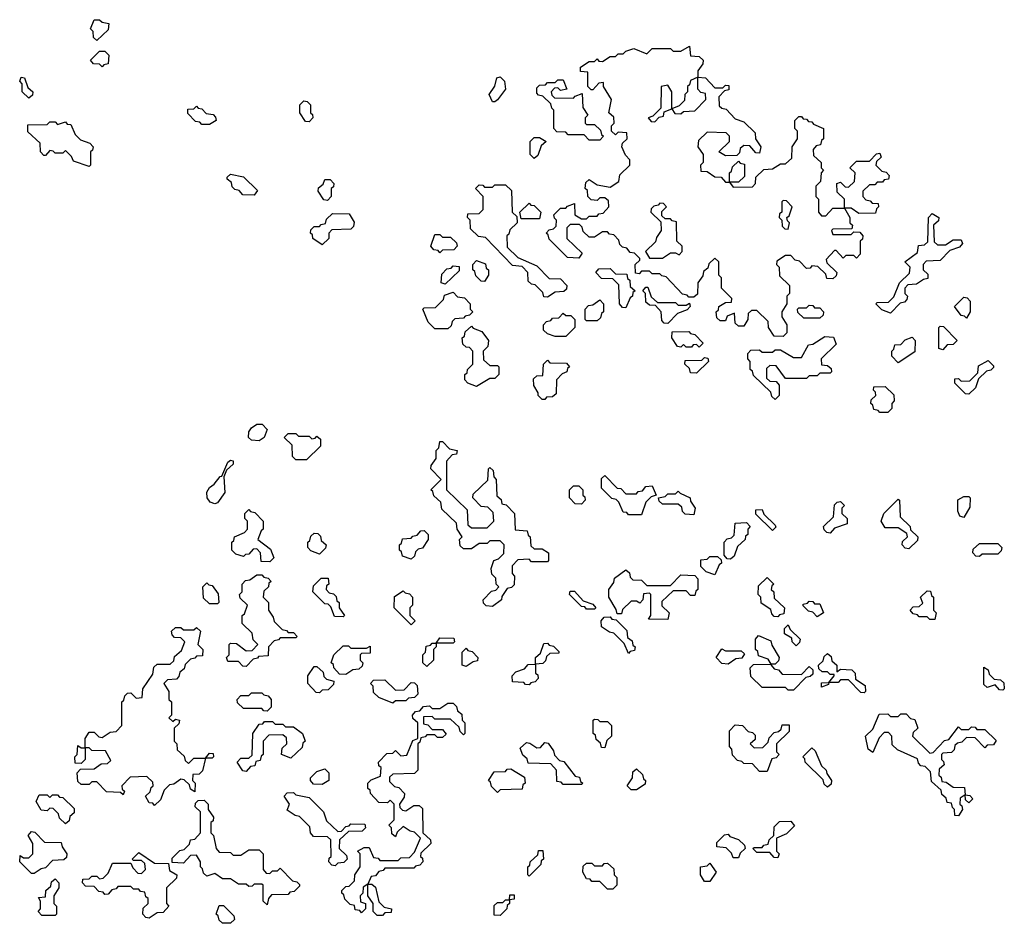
# Model space of a CAD drawing. Extents: x 2776963 to 2884430, y 684484 to 829250.
# Tile 203 of 256: x 2841670 to 2845430, y 801930 to 805380. Entities that reach past the tile are written whole.
import ezdxf

# ---------------------------------------------------------------- set-up
doc = ezdxf.new("R2010")
doc.units = 0

msp = doc.modelspace()

# ---------------------------------------------------------------- linework, layer by layer
at = {"layer": '0CON20XD'}
for points in [[(2841965, 805300), (2841951.7, 805311.7), (2841950, 805335), (2841940, 805345), (2841955, 805380), (2841975, 805380), (2841985, 805370), (2842010, 805365), (2842008.3, 805341.7), (2841965, 805300)], [(2841985, 805200), (2841975, 805210), (2841951.7, 805211.7), (2841940, 805225), (2841975, 805260), (2841995, 805260), (2842010, 805245), (2842008.3, 805211.7), (2841991.7, 805208.3), (2841985, 805200)], [(2844585, 804170), (2844551.7, 804171.7), (2844530, 804205), (2844528.3, 804228.3), (2844485, 804270), (2844465, 804270), (2844451.7, 804258.3), (2844450, 804235), (2844435, 804210), (2844415, 804210), (2844401.7, 804221.7), (2844400, 804260), (2844371.7, 804248.3), (2844365, 804230), (2844345, 804230), (2844331.7, 804241.7), (2844330, 804265), (2844338.3, 804271.7), (2844340, 804285), (2844365, 804300), (2844388.3, 804301.7), (2844390, 804315), (2844350, 804355), (2844350, 804395), (2844340, 804405), (2844340, 804455), (2844325, 804470), (2844301.7, 804448.3), (2844298.3, 804431.7), (2844281.7, 804418.3), (2844278.3, 804401.7), (2844260, 804375), (2844258.3, 804331.7), (2844245, 804320), (2844225, 804320), (2844218.3, 804328.3), (2844201.7, 804331.7), (2844138.3, 804398.3), (2844121.7, 804401.7), (2844115, 804410), (2844085, 804410), (2844075, 804420), (2844045, 804420), (2844035, 804410), (2844021.7, 804411.7), (2844020, 804445), (2844038.3, 804461.7), (2844038.3, 804468.3), (2844018.3, 804488.3), (2844001.7, 804491.7), (2843988.3, 804508.3), (2843971.7, 804511.7), (2843961.7, 804521.7), (2843958.3, 804538.3), (2843938.3, 804558.3), (2843921.7, 804561.7), (2843915, 804570), (2843895, 804570), (2843865, 804550), (2843845, 804550), (2843821.7, 804571.7), (2843818.3, 804588.3), (2843808.3, 804598.3), (2843771.7, 804598.3), (2843760, 804585), (2843760, 804545), (2843818.3, 804488.3), (2843805, 804470), (2843761.7, 804471.7), (2843691.7, 804541.7), (2843688.3, 804558.3), (2843680, 804565), (2843691.7, 804578.3), (2843708.3, 804581.7), (2843718.3, 804591.7), (2843720, 804615), (2843711.7, 804621.7), (2843710, 804635), (2843735, 804660), (2843755, 804660), (2843761.7, 804668.3), (2843788.3, 804678.3), (2843790, 804635), (2843815, 804620), (2843835, 804620), (2843845, 804630), (2843875, 804630), (2843881.7, 804638.3), (2843898.3, 804641.7), (2843920, 804665), (2843918.3, 804688.3), (2843905, 804700), (2843885, 804700), (2843875, 804690), (2843851.7, 804691.7), (2843840, 804705), (2843838.3, 804728.3), (2843830, 804735), (2843831.7, 804758.3), (2843845, 804770), (2843875, 804750), (2843925, 804740), (2843958.3, 804761.7), (2843961.7, 804788.3), (2844000, 804825), (2844000, 804845), (2843983, 804863), (2843970, 804895), (2843971.7, 804908.3), (2843990, 804925), (2843988.3, 804948.3), (2843955, 804950), (2843945, 804940), (2843930, 804955), (2843930, 804975), (2843940, 804985), (2843938.3, 805008.3), (2843920, 805025), (2843930, 805075), (2843900, 805125), (2843900, 805140), (2843881.7, 805138.3), (2843858.3, 805111.7), (2843851.7, 805111.7), (2843840, 805125), (2843840, 805180), (2843811.7, 805181.7), (2843811.7, 805198.3), (2843845, 805220), (2843865, 805220), (2843875, 805230), (2843881.7, 805221.7), (2843895, 805220), (2843925, 805240), (2843945, 805240), (2843955, 805250), (2843975, 805250), (2843985, 805260), (2844015, 805270), (2844065, 805250), (2844085, 805270), (2844155, 805270), (2844165, 805260), (2844195, 805260), (2844228.3, 805278.3), (2844231.7, 805241.7), (2844265, 805240), (2844280, 805225), (2844278.3, 805211.7), (2844260, 805185), (2844260, 805160), (2844288.3, 805158.3), (2844325, 805120), (2844355, 805120), (2844365, 805130), (2844378.3, 805128.3), (2844378.3, 805111.7), (2844361.7, 805108.3), (2844340, 805085), (2844341.7, 805051.7), (2844351.7, 805041.7), (2844368.3, 805038.3), (2844401.7, 805001.7), (2844435, 804990), (2844478.3, 804948.3), (2844480, 804925), (2844500, 804895), (2844495, 804870), (2844481.7, 804871.7), (2844458.3, 804898.3), (2844435, 804900), (2844421.7, 804888.3), (2844418.3, 804871.7), (2844408.3, 804861.7), (2844365, 804860), (2844340, 804875), (2844380, 804915), (2844380, 804935), (2844368.3, 804948.3), (2844295, 804950), (2844261.7, 804918.3), (2844260, 804895), (2844280, 804865), (2844280, 804835), (2844270, 804825), (2844271.7, 804801.7), (2844295, 804800), (2844325, 804780), (2844348.3, 804778.3), (2844365, 804760), (2844380, 804760), (2844380, 804795), (2844388.3, 804801.7), (2844391.7, 804818.3), (2844415, 804840), (2844421.7, 804831.7), (2844438.3, 804828.3), (2844438.3, 804781.7), (2844415, 804760), (2844380, 804760), (2844395, 804740), (2844468.3, 804741.7), (2844480, 804755), (2844481.7, 804778.3), (2844511.7, 804808.3), (2844545, 804810), (2844575, 804830), (2844595, 804830), (2844618.3, 804851.7), (2844620, 804895), (2844640, 804925), (2844640, 804955), (2844630, 804965), (2844630, 804995), (2844645, 805010), (2844655, 805010), (2844661.7, 805001.7), (2844675, 805000), (2844681.7, 804991.7), (2844695, 804990), (2844701.7, 804981.7), (2844740, 804965), (2844740, 804925), (2844731.7, 804918.3), (2844728.3, 804901.7), (2844711.7, 804898.3), (2844700, 804885), (2844701.7, 804861.7), (2844730, 804835), (2844730, 804815), (2844740, 804805), (2844730, 804795), (2844728.3, 804761.7), (2844710, 804745), (2844710, 804705), (2844720, 804695), (2844720, 804645), (2844731.7, 804631.7), (2844748.3, 804631.7), (2844775, 804660), (2844820, 804660), (2844820, 804695), (2844791.7, 804721.7), (2844790, 804755), (2844805, 804760), (2844821.7, 804741.7), (2844835, 804740), (2844858.3, 804761.7), (2844860, 804795), (2844840, 804815), (2844865, 804840), (2844915, 804840), (2844941.7, 804868.3), (2844955, 804870), (2844960, 804855), (2844941.7, 804838.3), (2844940, 804825), (2844961.7, 804801.7), (2844978.3, 804798.3), (2844990, 804785), (2844988.3, 804771.7), (2844971.7, 804768.3), (2844965, 804760), (2844945, 804760), (2844935, 804750), (2844915, 804750), (2844890, 804725), (2844890, 804705), (2844901.7, 804691.7), (2844918.3, 804688.3), (2844925, 804680), (2844948.3, 804678.3), (2844950, 804665), (2844941.7, 804658.3), (2844938.3, 804641.7), (2844875, 804640), (2844845, 804660), (2844820, 804660), (2844840, 804625), (2844840, 804605), (2844850, 804595), (2844848.3, 804581.7), (2844775, 804580), (2844770, 804575), (2844775, 804560), (2844845, 804560), (2844855, 804570), (2844878.3, 804568.3), (2844890, 804555), (2844888.3, 804541.7), (2844880, 804535), (2844880, 804485), (2844865, 804470), (2844855, 804480), (2844825, 804480), (2844815, 804470), (2844788.3, 804498.3), (2844781.7, 804498.3), (2844750, 804465), (2844751.7, 804451.7), (2844790, 804415), (2844788.3, 804401.7), (2844775, 804390), (2844751.7, 804391.7), (2844748.3, 804408.3), (2844718.3, 804438.3), (2844695, 804440), (2844688.3, 804431.7), (2844675, 804430), (2844648.3, 804458.3), (2844631.7, 804461.7), (2844615, 804480), (2844595, 804480), (2844561.7, 804458.3), (2844560, 804445), (2844570, 804435), (2844571.7, 804401.7), (2844610, 804365), (2844610, 804335), (2844600, 804325), (2844600, 804295), (2844580, 804265), (2844580, 804245), (2844600, 804215), (2844600, 804185), (2844585, 804170)], [(2841705, 805080), (2841680, 805105), (2841680, 805135), (2841670, 805145), (2841675, 805160), (2841688.3, 805158.3), (2841701.7, 805121.7), (2841720, 805105), (2841718.3, 805091.7), (2841705, 805080)], [(2843485, 805065.8), (2843475, 805066.2), (2843462.5, 805095), (2843484.3, 805125.7), (2843492.3, 805157.7), (2843505, 805161.5), (2843520.9, 805145), (2843525.4, 805115), (2843495, 805074.2), (2843485, 805065.8)], [(2843885, 804920), (2843845, 804920), (2843825, 804940), (2843765, 804940), (2843755, 804950), (2843721.7, 804951.7), (2843710, 804965), (2843710, 805035), (2843701.7, 805041.7), (2843698.3, 805058.3), (2843668.3, 805088.3), (2843651.7, 805091.7), (2843645, 805100), (2843645, 805120), (2843655, 805130), (2843678.3, 805131.7), (2843685, 805140), (2843715, 805140), (2843725, 805150), (2843745, 805150), (2843760, 805115), (2843735, 805110), (2843725, 805120), (2843711.7, 805118.3), (2843700, 805105), (2843701.7, 805091.7), (2843711.7, 805081.7), (2843785, 805080), (2843791.7, 805088.3), (2843818.3, 805098.3), (2843820, 805045), (2843840, 805015), (2843830, 805005), (2843830, 804985), (2843835, 804980), (2843865, 804980), (2843888.3, 804958.3), (2843891.7, 804941.7), (2843900, 804935), (2843885, 804920)], [(2844095, 804990), (2844111.7, 805008.3), (2844128.3, 805011.7), (2844131.7, 805028.3), (2844160, 805040), (2844160, 805105), (2844145, 805130), (2844120, 805125), (2844118.3, 805041.7), (2844088.3, 805011.7), (2844070, 805005), (2844081.7, 804991.7), (2844095, 804990)], [(2844195, 805020), (2844205, 805030), (2844248.3, 805031.7), (2844290, 805075), (2844288.3, 805098.3), (2844271.7, 805101.7), (2844260, 805115), (2844260, 805160), (2844231.7, 805148.3), (2844228.3, 805131.7), (2844220, 805125), (2844220, 805105), (2844210, 805095), (2844208.3, 805071.7), (2844188.3, 805051.7), (2844160, 805040), (2844171.7, 805021.7), (2844195, 805020)], [(2842775, 804990), (2842761.7, 804991.7), (2842740, 805025), (2842740, 805055), (2842755, 805070), (2842768.3, 805068.3), (2842780, 805055), (2842780, 805025), (2842788.3, 805018.3), (2842790, 805005), (2842775, 804990)], [(2842395, 804980), (2842365, 804980), (2842358.3, 804988.3), (2842341.7, 804991.7), (2842311.7, 805021.7), (2842311.7, 805038.3), (2842335, 805040), (2842345, 805050), (2842351.7, 805041.7), (2842365, 805040), (2842381.7, 805021.7), (2842408.3, 805018.3), (2842418.3, 805008.3), (2842420, 804995), (2842395, 804980)], [(2841935, 804820), (2841875, 804840), (2841868.3, 804858.3), (2841845, 804880), (2841835, 804870), (2841805, 804870), (2841798.3, 804878.3), (2841785, 804880), (2841768.3, 804861.7), (2841761.7, 804861.7), (2841750, 804875), (2841748.3, 804908.3), (2841701.7, 804951.7), (2841701.7, 804978.3), (2841775, 804980), (2841785, 804990), (2841805, 804990), (2841815, 804980), (2841845, 804990), (2841851.7, 804981.7), (2841865, 804980), (2841881.7, 804941.7), (2841901.7, 804921.7), (2841938.3, 804908.3), (2841950, 804895), (2841948.3, 804881.7), (2841940, 804875), (2841940, 804825), (2841935, 804820)], [(2843635, 804850), (2843620, 804865), (2843620, 804915), (2843635, 804930), (2843655, 804930), (2843680, 804915), (2843661.7, 804898.3), (2843648.3, 804861.7), (2843635, 804850)], [(2842565, 804710), (2842521.7, 804711.7), (2842508.3, 804728.3), (2842491.7, 804731.7), (2842481.7, 804741.7), (2842478.3, 804758.3), (2842461.7, 804771.7), (2842461.7, 804778.3), (2842475, 804790), (2842525, 804780), (2842578.3, 804728.3), (2842565, 804710)], [(2842845, 804690), (2842831.7, 804691.7), (2842810, 804725), (2842811.7, 804738.3), (2842828.3, 804751.7), (2842835, 804770), (2842855, 804770), (2842870, 804755), (2842868.3, 804741.7), (2842860, 804735), (2842860, 804705), (2842845, 804690)], [(2843685, 804320), (2843671.7, 804321.7), (2843668.3, 804338.3), (2843638.3, 804368.3), (2843625, 804370), (2843611.7, 804381.7), (2843610, 804415), (2843588.3, 804438.3), (2843551.7, 804441.7), (2843448.3, 804548.3), (2843421.7, 804551.7), (2843391.7, 804581.7), (2843390, 804615), (2843380, 804625), (2843381.7, 804638.3), (2843425, 804640), (2843440, 804655), (2843440, 804705), (2843410, 804735), (2843425, 804750), (2843438.3, 804748.3), (2843445, 804740), (2843475, 804740), (2843485, 804750), (2843525, 804750), (2843548.3, 804728.3), (2843550, 804645), (2843568.3, 804628.3), (2843570, 804605), (2843541.7, 804578.3), (2843538.3, 804561.7), (2843530, 804555), (2843531.7, 804511.7), (2843571.7, 804471.7), (2843645, 804440), (2843691.7, 804391.7), (2843735, 804390), (2843760, 804365), (2843758.3, 804351.7), (2843748.3, 804341.7), (2843715, 804340), (2843685, 804320)], [(2843655, 804620), (2843585, 804620), (2843580, 804645), (2843615, 804680), (2843621.7, 804671.7), (2843635, 804670), (2843660, 804645), (2843655, 804620)], [(2844125, 804470), (2844155, 804490), (2844175, 804490), (2844188.3, 804481.7), (2844200, 804495), (2844200, 804515), (2844180, 804535), (2844178.3, 804608.3), (2844161.7, 804611.7), (2844155, 804620), (2844135, 804620), (2844121.7, 804631.7), (2844121.7, 804648.3), (2844140, 804665), (2844128.3, 804678.3), (2844115, 804680), (2844108.3, 804671.7), (2844091.7, 804668.3), (2844081.7, 804658.3), (2844080, 804645), (2844118.3, 804608.3), (2844120, 804575), (2844101.7, 804548.3), (2844098.3, 804531.7), (2844060, 804495), (2844075, 804470), (2844125, 804470)], [(2844605, 804580), (2844610, 804605), (2844601.7, 804611.7), (2844600, 804625), (2844608.3, 804631.7), (2844620, 804665), (2844598.3, 804688.3), (2844585, 804690), (2844580, 804685), (2844580, 804645), (2844571.7, 804638.3), (2844570, 804625), (2844580, 804615), (2844581.7, 804591.7), (2844591.7, 804581.7), (2844605, 804580)], [(2842825, 804520), (2842790, 804545), (2842788.3, 804558.3), (2842780, 804565), (2842781.7, 804578.3), (2842795, 804590), (2842815, 804590), (2842821.7, 804598.3), (2842838.3, 804601.7), (2842841.7, 804618.3), (2842865, 804640), (2842928.3, 804638.3), (2842947, 804607), (2842945, 804590), (2842935, 804580), (2842861.7, 804578.3), (2842850, 804565), (2842850, 804545), (2842825, 804520)], [(2844995, 804260), (2844961.7, 804271.7), (2844940, 804295), (2844945, 804300), (2844988.3, 804301.7), (2845008.3, 804321.7), (2845030, 804375), (2845068.3, 804411.7), (2845070, 804435), (2845050, 804455), (2845098.3, 804491.7), (2845101.7, 804518.3), (2845125, 804520), (2845138.3, 804531.7), (2845140, 804625), (2845155, 804640), (2845180, 804625), (2845178.3, 804611.7), (2845160, 804595), (2845161.7, 804531.7), (2845175, 804520), (2845205, 804520), (2845235, 804540), (2845265, 804540), (2845270, 804525), (2845258.3, 804511.7), (2845221.7, 804498.3), (2845185, 804460), (2845131.7, 804458.3), (2845120, 804445), (2845120, 804425), (2845138.3, 804408.3), (2845138.3, 804391.7), (2845121.7, 804388.3), (2845095, 804370), (2845061.7, 804368.3), (2845050, 804355), (2845050, 804335), (2845060, 804325), (2845058.3, 804311.7), (2845048.3, 804301.7), (2845031.7, 804298.3), (2844995, 804260)], [(2843275, 804490), (2843268.3, 804498.3), (2843251.7, 804501.7), (2843240, 804515), (2843255, 804560), (2843275, 804560), (2843285, 804550), (2843315, 804550), (2843338.3, 804528.3), (2843340, 804515), (2843328.3, 804501.7), (2843285, 804500), (2843275, 804490)], [(2843445, 804380), (2843431.7, 804381.7), (2843411.7, 804401.7), (2843408.3, 804418.3), (2843400, 804425), (2843400, 804445), (2843415, 804460), (2843448.3, 804448.3), (2843451.7, 804431.7), (2843460, 804425), (2843460, 804405), (2843445, 804380)], [(2843295, 804370), (2843280, 804375), (2843281.7, 804408.3), (2843301.7, 804428.3), (2843318.3, 804431.7), (2843325, 804440), (2843348.3, 804438.3), (2843348.3, 804421.7), (2843295, 804370)], [(2843985, 804280), (2843971.7, 804281.7), (2843960, 804295), (2843958.3, 804368.3), (2843935, 804390), (2843891.7, 804391.7), (2843870, 804415), (2843881.7, 804428.3), (2843925, 804430), (2843945, 804410), (2843988.3, 804408.3), (2843991.7, 804391.7), (2844000, 804385), (2844001.7, 804361.7), (2844020, 804345), (2844011.7, 804338.3), (2844010, 804325), (2844001.7, 804318.3), (2843985, 804280)], [(2843305, 804200), (2843255, 804200), (2843230, 804225), (2843210, 804275), (2843215, 804280), (2843258.3, 804281.7), (2843288.3, 804311.7), (2843291.7, 804328.3), (2843325, 804340), (2843341.7, 804321.7), (2843368.3, 804318.3), (2843390, 804295), (2843390, 804275), (2843400, 804265), (2843388.3, 804251.7), (2843371.7, 804248.3), (2843365, 804240), (2843331.7, 804238.3), (2843321.7, 804228.3), (2843318.3, 804211.7), (2843305, 804200)], [(2844145, 804220), (2844131.7, 804221.7), (2844121.7, 804231.7), (2844120, 804265), (2844098.3, 804288.3), (2844075, 804290), (2844061.7, 804301.7), (2844060, 804335), (2844050, 804345), (2844061.7, 804358.3), (2844068.3, 804358.3), (2844081.7, 804321.7), (2844105, 804300), (2844175, 804300), (2844185, 804290), (2844215, 804290), (2844228.3, 804298.3), (2844230, 804285), (2844218.3, 804271.7), (2844181.7, 804258.3), (2844145, 804220)], [(2843875, 804230), (2843835, 804230), (2843830, 804235), (2843830, 804275), (2843841.7, 804288.3), (2843858.3, 804291.7), (2843885, 804310), (2843900, 804295), (2843900, 804265), (2843891.7, 804258.3), (2843888.3, 804241.7), (2843875, 804230)], [(2845285, 804240), (2845278.3, 804248.3), (2845265, 804250), (2845240, 804285), (2845275, 804320), (2845288.3, 804318.3), (2845300, 804305), (2845300, 804265), (2845285, 804240)], [(2844725, 804240), (2844665, 804240), (2844641.7, 804261.7), (2844640, 804275), (2844645, 804280), (2844675, 804280), (2844685, 804290), (2844698.3, 804288.3), (2844705, 804280), (2844725, 804280), (2844740, 804265), (2844738.3, 804251.7), (2844725, 804240)], [(2843755, 804170), (2843715, 804170), (2843685, 804180), (2843670, 804195), (2843670, 804215), (2843681.7, 804228.3), (2843698.3, 804231.7), (2843705, 804240), (2843728.3, 804241.7), (2843745, 804260), (2843755, 804250), (2843775, 804250), (2843790, 804235), (2843790, 804205), (2843755, 804170)], [(2843415, 803980), (2843381.7, 803991.7), (2843370, 804005), (2843370, 804025), (2843378.3, 804031.7), (2843380, 804045), (2843400, 804065), (2843400, 804115), (2843388.3, 804128.3), (2843375, 804130), (2843361.7, 804141.7), (2843360, 804165), (2843368.3, 804171.7), (2843371.7, 804188.3), (2843395, 804210), (2843401.7, 804201.7), (2843435, 804190), (2843460, 804155), (2843458.3, 804131.7), (2843440, 804115), (2843441.7, 804081.7), (2843465, 804060), (2843495, 804060), (2843500, 804055), (2843500, 804025), (2843485, 804010), (2843465, 804010), (2843415, 803980)], [(2844265, 804130), (2844255, 804140), (2844241.7, 804138.3), (2844235, 804130), (2844215, 804130), (2844205, 804140), (2844195, 804130), (2844181.7, 804131.7), (2844160, 804165), (2844161.7, 804188.3), (2844225, 804190), (2844231.7, 804181.7), (2844248.3, 804178.3), (2844280, 804145), (2844265, 804130)], [(2845195, 804120), (2845180, 804125), (2845180, 804205), (2845185, 804210), (2845198.3, 804208.3), (2845250, 804155), (2845235, 804140), (2845211.7, 804138.3), (2845195, 804120)], [(2844555, 803930), (2844541.7, 803941.7), (2844538.3, 803958.3), (2844471.7, 804021.7), (2844468.3, 804038.3), (2844460, 804045), (2844460, 804075), (2844450, 804085), (2844450, 804105), (2844461.7, 804118.3), (2844495, 804120), (2844505, 804110), (2844545, 804110), (2844555, 804120), (2844575, 804120), (2844625, 804090), (2844655, 804090), (2844681.7, 804138.3), (2844698.3, 804141.7), (2844745, 804170), (2844778.3, 804168.3), (2844788.3, 804141.7), (2844730, 804085), (2844731.7, 804061.7), (2844755, 804060), (2844768.3, 804048.3), (2844770, 804035), (2844765, 804030), (2844725, 804030), (2844715, 804020), (2844685, 804020), (2844675, 804010), (2844595, 804010), (2844558.3, 804058.3), (2844535, 804060), (2844521.7, 804048.3), (2844521.7, 804011.7), (2844535, 804000), (2844558.3, 803998.3), (2844570, 803985), (2844570, 803945), (2844555, 803930)], [(2845025, 804070), (2845000, 804095), (2845000, 804115), (2845008.3, 804121.7), (2845011.7, 804138.3), (2845035, 804140), (2845051.7, 804158.3), (2845078.3, 804168.3), (2845090, 804155), (2845088.3, 804111.7), (2845025, 804070)], [(2843675, 803930), (2843665, 803930), (2843650, 803945), (2843650, 803955), (2843633, 803983), (2843631.7, 804008.3), (2843645, 804020), (2843668.3, 804021.7), (2843670, 804065), (2843685, 804080), (2843695, 804070), (2843758.3, 804068.3), (2843770, 804055), (2843761.7, 804048.3), (2843760, 804035), (2843741.7, 804028.3), (2843720, 804005), (2843718.3, 803951.7), (2843705, 803940), (2843681.7, 803938.3), (2843675, 803930)], [(2844255, 804030), (2844231.7, 804031.7), (2844228.3, 804048.3), (2844210, 804065), (2844211.7, 804078.3), (2844275, 804080), (2844285, 804090), (2844298.3, 804088.3), (2844300, 804075), (2844255, 804030)], [(2845295, 803950), (2845281.7, 803951.7), (2845241.7, 803991.7), (2845241.7, 804008.3), (2845255, 804010), (2845265, 804000), (2845298.3, 804001.7), (2845328.3, 804031.7), (2845331.7, 804058.3), (2845368.3, 804078.3), (2845388.3, 804058.3), (2845388.3, 804051.7), (2845378.3, 804041.7), (2845361.7, 804038.3), (2845331.7, 804008.3), (2845320, 803975), (2845295, 803950)], [(2844985, 803880), (2844955, 803880), (2844948.3, 803888.3), (2844931.7, 803891.7), (2844928.3, 803908.3), (2844920, 803915), (2844921.7, 803928.3), (2844940, 803945), (2844938.3, 803958.3), (2844930, 803965), (2844931.7, 803978.3), (2844975, 803980), (2845008.3, 803948.3), (2845010, 803925), (2845000, 803915), (2845000, 803895), (2844985, 803880)], [(2842585, 803772.5), (2842555, 803774.2), (2842544, 803785), (2842545, 803806), (2842555, 803822), (2842575, 803835.7), (2842595.6, 803835.6), (2842615.6, 803815.6), (2842603.1, 803785), (2842585, 803772.5)], [(2842765, 803700), (2842725, 803700), (2842711.7, 803711.7), (2842710, 803755), (2842680, 803785), (2842695, 803800), (2842725, 803800), (2842735, 803790), (2842775, 803790), (2842785, 803780), (2842798.3, 803781.7), (2842805, 803790), (2842818.3, 803778.3), (2842818.3, 803751.7), (2842765, 803700)], [(2843475, 803140), (2843451.7, 803141.7), (2843441.7, 803151.7), (2843440, 803165), (2843471.7, 803198.3), (2843488.3, 803201.7), (2843500, 803215), (2843490, 803225), (2843488.3, 803248.3), (2843473, 803263), (2843470, 803285), (2843480, 803315), (2843498.3, 803321.7), (2843518.3, 803341.7), (2843520, 803375), (2843505, 803390), (2843465, 803390), (2843455, 803380), (2843425, 803380), (2843395, 803360), (2843365, 803360), (2843351.7, 803371.7), (2843350, 803395), (2843360, 803405), (2843340, 803435), (2843338.3, 803458.3), (2843281.7, 803511.7), (2843278.3, 803538.3), (2843251.7, 803561.7), (2843248.3, 803578.3), (2843240, 803585), (2843280, 803625), (2843240, 803665), (2843241.7, 803678.3), (2843260, 803705), (2843260, 803735), (2843270, 803745), (2843275, 803770), (2843285, 803770), (2843311.7, 803741.7), (2843340, 803735), (2843338.3, 803721.7), (2843321.7, 803718.3), (2843300, 803695), (2843300, 803585), (2843378.3, 803508.3), (2843381.7, 803451.7), (2843395, 803440), (2843455, 803440), (2843480, 803465), (2843478.3, 803498.3), (2843458.3, 803518.3), (2843431.7, 803521.7), (2843400, 803555), (2843401.7, 803568.3), (2843458.3, 803621.7), (2843460, 803665), (2843465, 803670), (2843478.3, 803658.3), (2843480, 803635), (2843490, 803625), (2843491.7, 803561.7), (2843508.3, 803548.3), (2843511.7, 803531.7), (2843528.3, 803528.3), (2843560, 803495), (2843561.7, 803431.7), (2843608.3, 803428.3), (2843611.7, 803411.7), (2843620, 803405), (2843621.7, 803371.7), (2843635, 803360), (2843665, 803360), (2843690, 803345), (2843690, 803315), (2843685, 803310), (2843625, 803310), (2843615, 803320), (2843571.7, 803318.3), (2843550, 803295), (2843550, 803265), (2843560, 803255), (2843558.3, 803221.7), (2843548.3, 803211.7), (2843531.7, 803208.3), (2843511.7, 803178.3), (2843510, 803165), (2843475, 803140)], [(2842415, 803532), (2842397.7, 803537.7), (2842386, 803555), (2842385, 803576.7), (2842395, 803594), (2842413.2, 803606.8), (2842435, 803636.2), (2842442.5, 803637.5), (2842465, 803690), (2842475, 803698), (2842485, 803696.2), (2842485, 803682.5), (2842460, 803660), (2842450, 803635), (2842453.1, 803575), (2842425, 803536), (2842415, 803532)], [(2844045, 803490), (2843995, 803490), (2843988.3, 803498.3), (2843975, 803500), (2843958.3, 803538.3), (2843948.3, 803548.3), (2843931.7, 803551.7), (2843891.7, 803591.7), (2843891.7, 803628.3), (2843905, 803640), (2843951.7, 803591.7), (2843965, 803590), (2843985, 803570), (2844025, 803570), (2844031.7, 803578.3), (2844048.3, 803581.7), (2844061.7, 803598.3), (2844085, 803600), (2844100, 803565), (2844081.7, 803558.3), (2844061.7, 803538.3), (2844045, 803490)], [(2843815, 803530), (2843791.7, 803531.7), (2843770, 803555), (2843770, 803585), (2843785, 803600), (2843805, 803600), (2843820, 803585), (2843820, 803565), (2843828.3, 803558.3), (2843830, 803545), (2843815, 803530)], [(2844245, 803490), (2844211.7, 803491.7), (2844201.7, 803501.7), (2844198.3, 803518.3), (2844185, 803530), (2844125, 803530), (2844111.7, 803541.7), (2844110, 803555), (2844135, 803560), (2844145, 803570), (2844175, 803570), (2844185, 803580), (2844191.7, 803571.7), (2844230, 803555), (2844231.7, 803541.7), (2844250, 803515), (2844245, 803490)], [(2845065, 803360), (2845051.7, 803361.7), (2845040, 803375), (2845041.7, 803388.3), (2845060, 803405), (2845058.3, 803418.3), (2845025, 803440), (2844975, 803440), (2844960, 803465), (2844970, 803495), (2845025, 803550), (2845030, 803545), (2845031.7, 803481.7), (2845070, 803445), (2845071.7, 803431.7), (2845100, 803405), (2845098.3, 803391.7), (2845065, 803360)], [(2845275, 803480), (2845260, 803485), (2845253, 803503), (2845253, 803547), (2845275, 803560), (2845295, 803560), (2845300, 803555), (2845298.3, 803518.3), (2845275, 803480)], [(2844765, 803420), (2844751.7, 803421.7), (2844741.7, 803431.7), (2844740, 803445), (2844778.3, 803481.7), (2844781.7, 803528.3), (2844791.7, 803538.3), (2844805, 803540), (2844820, 803525), (2844810, 803515), (2844810, 803495), (2844830, 803475), (2844830, 803455), (2844781.7, 803438.3), (2844765, 803420)], [(2842625, 803310), (2842591.7, 803311.7), (2842590, 803345), (2842575, 803360), (2842561.7, 803358.3), (2842545, 803340), (2842531.7, 803338.3), (2842525, 803330), (2842495, 803340), (2842480, 803355), (2842480, 803385), (2842488.3, 803391.7), (2842490, 803405), (2842528.3, 803421.7), (2842540, 803435), (2842540, 803465), (2842530, 803475), (2842530, 803495), (2842545, 803510), (2842551.7, 803501.7), (2842568.3, 803498.3), (2842600, 803465), (2842600, 803435), (2842591.7, 803428.3), (2842580, 803395), (2842628.3, 803358.3), (2842640, 803325), (2842625, 803310)], [(2844545, 803430), (2844481.7, 803491.7), (2844481.7, 803508.3), (2844505, 803510), (2844511.7, 803491.7), (2844555, 803450), (2844557.5, 803442.5), (2844545, 803430)], [(2844385, 803320), (2844371.7, 803321.7), (2844360, 803335), (2844360, 803385), (2844371.7, 803398.3), (2844388.3, 803401.7), (2844398.3, 803411.7), (2844401.7, 803458.3), (2844445, 803460), (2844460, 803445), (2844450, 803435), (2844450, 803415), (2844441.7, 803408.3), (2844440, 803395), (2844411.7, 803368.3), (2844398.3, 803331.7), (2844385, 803320)], [(2842815, 803340), (2842781.7, 803351.7), (2842770, 803365), (2842770, 803385), (2842778.3, 803391.7), (2842781.7, 803408.3), (2842795, 803420), (2842808.3, 803418.3), (2842818.3, 803408.3), (2842821.7, 803391.7), (2842840, 803375), (2842838.3, 803361.7), (2842815, 803340)], [(2843165, 803320), (2843131.7, 803331.7), (2843128.3, 803348.3), (2843120, 803355), (2843120, 803375), (2843128.3, 803381.7), (2843131.7, 803398.3), (2843165, 803400), (2843171.7, 803408.3), (2843188.3, 803411.7), (2843201.7, 803428.3), (2843215, 803430), (2843230, 803415), (2843230, 803395), (2843208.3, 803361.7), (2843191.7, 803358.3), (2843181.7, 803348.3), (2843178.3, 803331.7), (2843165, 803320)], [(2845335, 803330), (2845321.7, 803331.7), (2845310, 803345), (2845311.7, 803358.3), (2845335, 803380), (2845405, 803380), (2845420, 803365), (2845418.3, 803351.7), (2845405, 803340), (2845345, 803340), (2845335, 803330)], [(2844325, 803260), (2844291.7, 803271.7), (2844271.7, 803291.7), (2844271.7, 803318.3), (2844295, 803320), (2844305, 803330), (2844335, 803330), (2844348.3, 803318.3), (2844350, 803305), (2844341.7, 803298.3), (2844325, 803260)], [(2842535, 802910), (2842521.7, 802911.7), (2842505, 802930), (2842465, 802930), (2842460, 802945), (2842470, 802955), (2842470, 802995), (2842475, 803000), (2842498.3, 802998.3), (2842535, 802970), (2842558.3, 802971.7), (2842580, 802995), (2842561.7, 803011.7), (2842558.3, 803038.3), (2842520, 803075), (2842520, 803105), (2842528.3, 803111.7), (2842540, 803145), (2842511.7, 803171.7), (2842510, 803185), (2842520, 803195), (2842520, 803225), (2842531.7, 803238.3), (2842548.3, 803241.7), (2842575, 803260), (2842595, 803260), (2842601.7, 803251.7), (2842618.3, 803248.3), (2842630, 803235), (2842621.7, 803228.3), (2842620, 803215), (2842601.7, 803198.3), (2842600, 803175), (2842620, 803155), (2842620, 803125), (2842638.3, 803098.3), (2842641.7, 803081.7), (2842671.7, 803051.7), (2842688.3, 803048.3), (2842695, 803040), (2842715, 803040), (2842730, 803025), (2842725, 803020), (2842665, 803020), (2842658.3, 803011.7), (2842641.7, 803008.3), (2842620, 802985), (2842618.3, 802951.7), (2842581.7, 802948.3), (2842578.3, 802941.7), (2842561.7, 802938.3), (2842535, 802910)], [(2844145, 803090), (2844071.7, 803091.7), (2844080, 803105), (2844080, 803185), (2844075, 803190), (2844051.7, 803188.3), (2844050, 803165), (2844038.3, 803151.7), (2844025, 803160), (2844005, 803160), (2843971.7, 803128.3), (2843968.3, 803111.7), (2843951.7, 803111.7), (2843948.3, 803128.3), (2843920, 803175), (2843920, 803205), (2843938.3, 803231.7), (2843941.7, 803248.3), (2843985, 803280), (2843998.3, 803268.3), (2844001.7, 803251.7), (2844011.7, 803241.7), (2844045, 803240), (2844065, 803220), (2844155, 803220), (2844195, 803260), (2844248.3, 803258.3), (2844260, 803245), (2844260, 803205), (2844251.7, 803198.3), (2844248.3, 803181.7), (2844231.7, 803181.7), (2844215, 803200), (2844165, 803200), (2844121.7, 803158.3), (2844121.7, 803141.7), (2844150, 803115), (2844145, 803090)], [(2844565, 803100), (2844551.7, 803101.7), (2844541.7, 803111.7), (2844538.3, 803128.3), (2844501.7, 803151.7), (2844500, 803175), (2844490, 803185), (2844491.7, 803218.3), (2844525, 803250), (2844550, 803225), (2844541.7, 803218.3), (2844540, 803205), (2844550, 803195), (2844551.7, 803171.7), (2844590, 803135), (2844588.3, 803111.7), (2844571.7, 803108.3), (2844565, 803100)], [(2842425, 803150), (2842395, 803150), (2842371.7, 803171.7), (2842370, 803215), (2842385, 803230), (2842391.7, 803221.7), (2842405, 803220), (2842428.3, 803188.3), (2842430, 803155), (2842425, 803150)], [(2842905, 803100), (2842871.7, 803101.7), (2842858.3, 803138.3), (2842848.3, 803148.3), (2842835, 803150), (2842790, 803195), (2842791.7, 803218.3), (2842821.7, 803248.3), (2842848.3, 803248.3), (2842850, 803225), (2842841.7, 803218.3), (2842840, 803205), (2842851.7, 803191.7), (2842868.3, 803188.3), (2842878.3, 803178.3), (2842881.7, 803161.7), (2842890, 803155), (2842890, 803135), (2842910, 803105), (2842905, 803100)], [(2843165, 803070), (2843100, 803135), (2843101.7, 803178.3), (2843135, 803200), (2843141.7, 803191.7), (2843158.3, 803188.3), (2843170, 803175), (2843170, 803145), (2843160, 803135), (2843160, 803105), (2843180, 803085), (2843165, 803070)], [(2843865, 803130), (2843835, 803130), (2843828.3, 803138.3), (2843815, 803140), (2843770, 803185), (2843771.7, 803198.3), (2843788.3, 803198.3), (2843821.7, 803161.7), (2843858.3, 803148.3), (2843870, 803135), (2843865, 803130)], [(2845165, 803090), (2845145, 803090), (2845135, 803100), (2845105, 803100), (2845098.3, 803108.3), (2845081.7, 803111.7), (2845070, 803125), (2845081.7, 803138.3), (2845105, 803140), (2845118.3, 803151.7), (2845110, 803175), (2845135, 803200), (2845148.3, 803198.3), (2845151.7, 803181.7), (2845160, 803175), (2845160, 803125), (2845170, 803115), (2845165, 803090)], [(2844715, 803100), (2844698.3, 803118.3), (2844681.7, 803121.7), (2844661.7, 803141.7), (2844661.7, 803148.3), (2844678.3, 803151.7), (2844685, 803160), (2844698.3, 803158.3), (2844705, 803150), (2844725, 803150), (2844740, 803115), (2844715, 803100)], [(2843995, 802960), (2843978.3, 802998.3), (2843938.3, 803038.3), (2843921.7, 803041.7), (2843891.7, 803061.7), (2843890, 803085), (2843901.7, 803098.3), (2843925, 803100), (2843931.7, 803091.7), (2843948.3, 803088.3), (2843988.3, 803048.3), (2843991.7, 803021.7), (2844008.3, 803008.3), (2844011.7, 802991.7), (2844020, 802985), (2844018.3, 802971.7), (2844001.7, 802968.3), (2843995, 802960)], [(2844635, 802990), (2844620, 803005), (2844618.3, 803018.3), (2844590, 803035), (2844590, 803055), (2844605, 803070), (2844611.7, 803051.7), (2844650, 803015), (2844648.3, 803001.7), (2844635, 802990)], [(2842185, 802380), (2842178.3, 802388.3), (2842165, 802390), (2842150, 802415), (2842168.3, 802431.7), (2842171.7, 802448.3), (2842180, 802455), (2842178.3, 802468.3), (2842155, 802490), (2842091.7, 802488.3), (2842060, 802455), (2842061.7, 802441.7), (2842070, 802435), (2842065, 802420), (2842055, 802430), (2842001.7, 802431.7), (2841965, 802470), (2841945, 802470), (2841935, 802460), (2841905, 802460), (2841891.7, 802471.7), (2841890, 802505), (2841901.7, 802518.3), (2841955, 802520), (2841981.7, 802538.3), (2842005, 802540), (2842018.3, 802551.7), (2841998.3, 802588.3), (2841945, 802590), (2841935, 802600), (2841920, 802600), (2841920, 802555), (2841905, 802540), (2841881.7, 802541.7), (2841880, 802565), (2841890, 802575), (2841891.7, 802608.3), (2841905, 802600), (2841920, 802600), (2841920, 802635), (2841935, 802660), (2841955, 802660), (2841971.7, 802641.7), (2841985, 802640), (2842015, 802660), (2842038.3, 802661.7), (2842060, 802685), (2842060, 802775), (2842068.3, 802781.7), (2842071.7, 802798.3), (2842081.7, 802808.3), (2842095, 802810), (2842115, 802790), (2842138.3, 802791.7), (2842140, 802825), (2842178.3, 802881.7), (2842181.7, 802908.3), (2842195, 802920), (2842245, 802920), (2842258.3, 802931.7), (2842261.7, 802948.3), (2842288.3, 802971.7), (2842300, 803005), (2842285, 803020), (2842261.7, 803021.7), (2842251.7, 803031.7), (2842250, 803045), (2842265, 803060), (2842285, 803060), (2842295, 803050), (2842335, 803050), (2842345, 803060), (2842360, 803045), (2842350, 802995), (2842370, 802975), (2842368.3, 802951.7), (2842345, 802950), (2842338.3, 802941.7), (2842321.7, 802938.3), (2842301.7, 802918.3), (2842298.3, 802901.7), (2842281.7, 802888.3), (2842278.3, 802871.7), (2842268.3, 802861.7), (2842235, 802860), (2842220, 802845), (2842240, 802815), (2842240, 802785), (2842250, 802775), (2842250, 802725), (2842240, 802715), (2842255, 802700), (2842265, 802710), (2842280, 802705), (2842278.3, 802691.7), (2842260, 802675), (2842260, 802625), (2842270, 802615), (2842271.7, 802591.7), (2842298.3, 802568.3), (2842301.7, 802551.7), (2842315, 802540), (2842335, 802560), (2842380, 802560), (2842395, 802580), (2842408.3, 802578.3), (2842410, 802565), (2842405, 802560), (2842380, 802560), (2842368.3, 802511.7), (2842355, 802500), (2842331.7, 802498.3), (2842330, 802475), (2842340, 802465), (2842338.3, 802431.7), (2842321.7, 802441.7), (2842318.3, 802458.3), (2842298.3, 802478.3), (2842285, 802480), (2842258.3, 802461.7), (2842241.7, 802458.3), (2842221.7, 802438.3), (2842208.3, 802401.7), (2842185, 802380)], [(2844625, 802820), (2844605, 802820), (2844595, 802830), (2844505, 802830), (2844461.7, 802871.7), (2844460, 802905), (2844471.7, 802918.3), (2844540, 802920), (2844528.3, 802938.3), (2844491.7, 802951.7), (2844488.3, 802968.3), (2844480, 802975), (2844480, 803015), (2844491.7, 803028.3), (2844538.3, 803008.3), (2844541.7, 802991.7), (2844570, 802945), (2844568.3, 802931.7), (2844555, 802920), (2844540, 802920), (2844540, 802915), (2844551.7, 802901.7), (2844568.3, 802898.3), (2844581.7, 802881.7), (2844655, 802880), (2844685, 802910), (2844698.3, 802898.3), (2844698.3, 802881.7), (2844688.3, 802871.7), (2844671.7, 802868.3), (2844625, 802820)], [(2842915, 802880), (2842891.7, 802881.7), (2842870, 802905), (2842868.3, 802918.3), (2842860, 802925), (2842870, 802955), (2842905, 802990), (2842925, 802990), (2842935, 802980), (2842995, 802980), (2843008.3, 802988.3), (2843008.3, 802961.7), (2842975, 802960), (2842970, 802955), (2842970, 802935), (2842980, 802925), (2842978.3, 802911.7), (2842965, 802900), (2842941.7, 802898.3), (2842915, 802880)], [(2843225, 802910), (2843210, 802925), (2843210, 802955), (2843220, 802965), (2843221.7, 802988.3), (2843238.3, 802991.7), (2843245, 803000), (2843260, 803000), (2843275, 803020), (2843328.3, 803018.3), (2843330, 803005), (2843325, 803000), (2843260, 803000), (2843260, 802985), (2843250, 802975), (2843250, 802935), (2843225, 802910)], [(2843615, 802840), (2843601.7, 802841.7), (2843595, 802850), (2843551.7, 802851.7), (2843550, 802875), (2843565, 802890), (2843598.3, 802901.7), (2843611.7, 802918.3), (2843640, 802920), (2843640, 802945), (2843658.3, 802961.7), (2843671.7, 802998.3), (2843685, 803000), (2843691.7, 802991.7), (2843708.3, 802988.3), (2843728.3, 802968.3), (2843728.3, 802961.7), (2843695, 802960), (2843681.7, 802948.3), (2843678.3, 802931.7), (2843668.3, 802921.7), (2843640, 802920), (2843640, 802885), (2843648.3, 802878.3), (2843650, 802865), (2843638.3, 802851.7), (2843621.7, 802848.3), (2843615, 802840)], [(2843375, 802910), (2843360, 802915), (2843360, 802965), (2843375, 802980), (2843381.7, 802971.7), (2843398.3, 802968.3), (2843420, 802945), (2843418.3, 802931.7), (2843401.7, 802928.3), (2843375, 802910)], [(2844375, 802920), (2844351.7, 802921.7), (2844330, 802945), (2844351.7, 802978.3), (2844365, 802970), (2844425, 802970), (2844438.3, 802958.3), (2844428.3, 802941.7), (2844405, 802940), (2844375, 802920)], [(2844895, 802810), (2844881.7, 802811.7), (2844835, 802860), (2844805, 802860), (2844795, 802850), (2844760, 802850), (2844758.3, 802841.7), (2844731.7, 802831.7), (2844731.7, 802848.3), (2844760, 802850), (2844780, 802875), (2844780, 802880), (2844765, 802880), (2844755, 802890), (2844735, 802890), (2844721.7, 802901.7), (2844720, 802915), (2844738.3, 802931.7), (2844741.7, 802948.3), (2844755, 802960), (2844768.3, 802948.3), (2844771.7, 802931.7), (2844790, 802915), (2844790, 802890), (2844805, 802900), (2844848.3, 802898.3), (2844860, 802885), (2844861.7, 802861.7), (2844898.3, 802838.3), (2844900, 802815), (2844895, 802810)], [(2842815, 802810), (2842801.7, 802811.7), (2842770, 802845), (2842770, 802875), (2842795, 802910), (2842805, 802910), (2842828.3, 802888.3), (2842831.7, 802871.7), (2842841.7, 802861.7), (2842870, 802855), (2842868.3, 802841.7), (2842848.3, 802821.7), (2842825, 802820), (2842815, 802810)], [(2845425, 802820), (2845411.7, 802821.7), (2845395, 802840), (2845365, 802830), (2845351.7, 802841.7), (2845351.7, 802908.3), (2845368.3, 802898.3), (2845371.7, 802881.7), (2845391.7, 802861.7), (2845415, 802860), (2845428.3, 802848.3), (2845430, 802825), (2845425, 802820)], [(2843095, 802770), (2843041.7, 802791.7), (2843021.7, 802811.7), (2843020, 802835), (2843010, 802845), (2843021.7, 802858.3), (2843065, 802860), (2843105, 802820), (2843138.3, 802821.7), (2843165, 802850), (2843178.3, 802848.3), (2843188.3, 802838.3), (2843190, 802805), (2843178.3, 802791.7), (2843155, 802790), (2843145, 802780), (2843105, 802780), (2843095, 802770)], [(2842615, 802740), (2842601.7, 802741.7), (2842595, 802750), (2842525, 802750), (2842501.7, 802771.7), (2842500, 802785), (2842515, 802800), (2842545, 802800), (2842555, 802810), (2842595, 802810), (2842601.7, 802801.7), (2842618.3, 802798.3), (2842630, 802785), (2842630, 802755), (2842615, 802740)], [(2843055, 801960), (2843035, 801960), (2843020, 801975), (2843020, 802005), (2843000, 802035), (2843000, 802080), (2842981.7, 802068.3), (2842980, 802045), (2842970, 802035), (2842971.7, 802011.7), (2842990, 802005), (2842990, 801985), (2842975, 801970), (2842968.3, 801978.3), (2842951.7, 801981.7), (2842948.3, 801998.3), (2842931.7, 802001.7), (2842911.7, 802021.7), (2842908.3, 802038.3), (2842900, 802045), (2842900, 802055), (2842915, 802070), (2842928.3, 802071.7), (2842948.3, 802091.7), (2842950, 802115), (2842970, 802145), (2842970, 802195), (2842960, 802205), (2842985, 802220), (2843005, 802220), (2843021.7, 802181.7), (2843038.3, 802178.3), (2843045, 802170), (2843115, 802170), (2843125, 802180), (2843158.3, 802181.7), (2843178.3, 802201.7), (2843200, 802255), (2843178.3, 802278.3), (2843161.7, 802281.7), (2843135, 802300), (2843111.7, 802278.3), (2843105, 802260), (2843091.7, 802271.7), (2843090, 802295), (2843080, 802305), (2843100, 802325), (2843100, 802385), (2843085, 802400), (2843075, 802390), (2843041.7, 802391.7), (2843010, 802425), (2843008.3, 802438.3), (2843000, 802445), (2843000, 802465), (2843011.7, 802478.3), (2843048.3, 802491.7), (2843050, 802525), (2843041.7, 802531.7), (2843040, 802545), (2843071.7, 802578.3), (2843095, 802580), (2843105, 802590), (2843125, 802570), (2843148.3, 802571.7), (2843171.7, 802628.3), (2843190, 802635), (2843190, 802695), (2843171.7, 802711.7), (2843170, 802725), (2843181.7, 802738.3), (2843198.3, 802741.7), (2843211.7, 802758.3), (2843235, 802760), (2843245, 802750), (2843275, 802750), (2843305, 802770), (2843325, 802770), (2843338.3, 802758.3), (2843341.7, 802741.7), (2843358.3, 802728.3), (2843360, 802705), (2843370, 802695), (2843370, 802655), (2843365, 802650), (2843351.7, 802661.7), (2843348.3, 802678.3), (2843315, 802710), (2843255, 802710), (2843245, 802720), (2843211.7, 802718.3), (2843211.7, 802691.7), (2843228.3, 802688.3), (2843245, 802670), (2843285, 802670), (2843298.3, 802651.7), (2843285, 802640), (2843265, 802640), (2843255, 802650), (2843225, 802650), (2843218.3, 802641.7), (2843201.7, 802638.3), (2843198.3, 802621.7), (2843190, 802615), (2843190, 802515), (2843178.3, 802501.7), (2843095, 802500), (2843081.7, 802488.3), (2843081.7, 802471.7), (2843101.7, 802451.7), (2843118.3, 802448.3), (2843140, 802425), (2843138.3, 802411.7), (2843120, 802385), (2843121.7, 802371.7), (2843131.7, 802361.7), (2843145, 802360), (2843175, 802380), (2843195, 802380), (2843208.3, 802368.3), (2843210, 802275), (2843238.3, 802248.3), (2843240, 802235), (2843201.7, 802198.3), (2843200, 802185), (2843208.3, 802178.3), (2843210, 802165), (2843198.3, 802151.7), (2843181.7, 802148.3), (2843175, 802140), (2843065, 802140), (2843058.3, 802131.7), (2843041.7, 802128.3), (2843028.3, 802111.7), (2843011.7, 802108.3), (2843000, 802080), (2843015, 802080), (2843028.3, 802068.3), (2843041.7, 802011.7), (2843061.7, 801991.7), (2843090, 801985), (2843088.3, 801971.7), (2843065, 801970), (2843055, 801960)], [(2845255, 802340), (2845241.7, 802341.7), (2845240, 802365), (2845231.7, 802371.7), (2845228.3, 802388.3), (2845211.7, 802391.7), (2845208.3, 802408.3), (2845191.7, 802421.7), (2845188.3, 802438.3), (2845151.7, 802471.7), (2845148.3, 802508.3), (2845128.3, 802528.3), (2845111.7, 802531.7), (2845101.7, 802541.7), (2845098.3, 802558.3), (2845021.7, 802591.7), (2845001.7, 802611.7), (2845000, 802645), (2844988.3, 802658.3), (2844971.7, 802658.3), (2844951.7, 802638.3), (2844928.3, 802581.7), (2844910, 802595), (2844900, 802645), (2844928.3, 802671.7), (2844951.7, 802728.3), (2844985, 802730), (2844995, 802720), (2845025, 802720), (2845035, 802730), (2845055, 802730), (2845071.7, 802711.7), (2845088.3, 802708.3), (2845100, 802675), (2845081.7, 802658.3), (2845080, 802645), (2845145, 802580), (2845158.3, 802581.7), (2845201.7, 802628.3), (2845218.3, 802631.7), (2845255, 802680), (2845265, 802670), (2845295, 802670), (2845305, 802680), (2845318.3, 802678.3), (2845325, 802670), (2845355, 802670), (2845398.3, 802628.3), (2845388.3, 802611.7), (2845365, 802610), (2845355, 802600), (2845318.3, 802638.3), (2845285, 802640), (2845268.3, 802621.7), (2845251.7, 802618.3), (2845241.7, 802608.3), (2845238.3, 802591.7), (2845228.3, 802581.7), (2845195, 802580), (2845190, 802575), (2845190, 802555), (2845198.3, 802548.3), (2845200, 802535), (2845181.7, 802518.3), (2845180, 802495), (2845188.3, 802488.3), (2845191.7, 802471.7), (2845208.3, 802468.3), (2845235, 802450), (2845278.3, 802448.3), (2845280, 802420), (2845298.3, 802418.3), (2845310, 802405), (2845295, 802390), (2845281.7, 802401.7), (2845280, 802420), (2845261.7, 802408.3), (2845260, 802385), (2845268.3, 802378.3), (2845270, 802365), (2845255, 802340)], [(2842535, 802510), (2842521.7, 802511.7), (2842500, 802545), (2842515, 802560), (2842545, 802560), (2842558.3, 802571.7), (2842560, 802655), (2842585, 802690), (2842598.3, 802691.7), (2842605, 802700), (2842635, 802700), (2842645, 802690), (2842675, 802690), (2842685, 802680), (2842715, 802680), (2842750, 802655), (2842760, 802625), (2842751.7, 802618.3), (2842748.3, 802601.7), (2842705, 802560), (2842670, 802575), (2842671.7, 802598.3), (2842690, 802615), (2842688.3, 802638.3), (2842675, 802650), (2842621.7, 802648.3), (2842600, 802625), (2842600, 802575), (2842591.7, 802568.3), (2842588.3, 802551.7), (2842571.7, 802548.3), (2842568.3, 802531.7), (2842551.7, 802528.3), (2842535, 802510)], [(2843905, 802600), (2843891.7, 802601.7), (2843888.3, 802618.3), (2843871.7, 802631.7), (2843868.3, 802648.3), (2843860, 802655), (2843860, 802705), (2843865, 802710), (2843878.3, 802708.3), (2843885, 802700), (2843915, 802700), (2843930, 802685), (2843930, 802645), (2843911.7, 802628.3), (2843905, 802600)], [(2844525, 802510), (2844495, 802510), (2844468.3, 802538.3), (2844435, 802540), (2844428.3, 802548.3), (2844411.7, 802551.7), (2844391.7, 802571.7), (2844390, 802595), (2844380, 802605), (2844380, 802665), (2844401.7, 802688.3), (2844430, 802685), (2844451.7, 802661.7), (2844468.3, 802658.3), (2844478.3, 802648.3), (2844478.3, 802631.7), (2844460, 802615), (2844475, 802600), (2844508.3, 802601.7), (2844528.3, 802621.7), (2844531.7, 802638.3), (2844551.7, 802658.3), (2844568.3, 802661.7), (2844578.3, 802671.7), (2844581.7, 802688.3), (2844608.3, 802688.3), (2844608.3, 802661.7), (2844560, 802615), (2844560, 802585), (2844570, 802575), (2844558.3, 802561.7), (2844541.7, 802558.3), (2844525, 802510)], [(2843815, 802460), (2843745, 802460), (2843738.3, 802468.3), (2843721.7, 802471.7), (2843720, 802515), (2843698.3, 802538.3), (2843611.7, 802541.7), (2843608.3, 802558.3), (2843591.7, 802571.7), (2843581.7, 802598.3), (2843605, 802620), (2843618.3, 802618.3), (2843645, 802600), (2843658.3, 802601.7), (2843675, 802620), (2843688.3, 802618.3), (2843708.3, 802588.3), (2843711.7, 802571.7), (2843731.7, 802551.7), (2843748.3, 802548.3), (2843791.7, 802491.7), (2843808.3, 802488.3), (2843811.7, 802471.7), (2843820, 802465), (2843815, 802460)], [(2844755, 802450), (2844741.7, 802461.7), (2844738.3, 802478.3), (2844670, 802545), (2844668.3, 802558.3), (2844660, 802565), (2844695, 802600), (2844708.3, 802588.3), (2844731.7, 802531.7), (2844750, 802515), (2844751.7, 802501.7), (2844770, 802475), (2844768.3, 802461.7), (2844755, 802450)], [(2842825, 802460), (2842791.7, 802461.7), (2842780, 802475), (2842780, 802485), (2842805, 802510), (2842835, 802520), (2842850, 802505), (2842850, 802475), (2842825, 802460)], [(2843495, 802430), (2843471.7, 802451.7), (2843468.3, 802468.3), (2843460, 802475), (2843481.7, 802508.3), (2843525, 802510), (2843531.7, 802518.3), (2843545, 802520), (2843598.3, 802488.3), (2843600, 802465), (2843591.7, 802458.3), (2843588.3, 802441.7), (2843505, 802440), (2843495, 802430)], [(2844025, 802440), (2844005, 802440), (2843990, 802455), (2844010, 802485), (2844011.7, 802508.3), (2844025, 802520), (2844048.3, 802498.3), (2844051.7, 802481.7), (2844060, 802475), (2844058.3, 802461.7), (2844025, 802440)], [(2842875, 802150), (2842861.7, 802151.7), (2842850, 802165), (2842851.7, 802178.3), (2842860, 802185), (2842858.3, 802248.3), (2842845, 802260), (2842791.7, 802261.7), (2842780, 802275), (2842778.3, 802298.3), (2842738.3, 802338.3), (2842721.7, 802341.7), (2842691.7, 802361.7), (2842700, 802385), (2842680, 802415), (2842691.7, 802428.3), (2842715, 802430), (2842725, 802420), (2842775, 802410), (2842830, 802355), (2842841.7, 802321.7), (2842885, 802280), (2842898.3, 802281.7), (2842915, 802300), (2842928.3, 802301.7), (2842935, 802310), (2842988.3, 802308.3), (2842990, 802295), (2842978.3, 802281.7), (2842925, 802280), (2842891.7, 802248.3), (2842890, 802215), (2842918.3, 802188.3), (2842920, 802175), (2842908.3, 802161.7), (2842885, 802160), (2842875, 802150)], [(2841845, 802310), (2841821.7, 802331.7), (2841818.3, 802348.3), (2841798.3, 802368.3), (2841785, 802370), (2841775, 802360), (2841751.7, 802361.7), (2841732.5, 802395), (2841745, 802420), (2841775, 802420), (2841785, 802410), (2841795, 802420), (2841815, 802420), (2841821.7, 802411.7), (2841835, 802410), (2841878.3, 802368.3), (2841878.3, 802351.7), (2841861.7, 802338.3), (2841858.3, 802321.7), (2841845, 802310)], [(2842615, 802000), (2842600, 802015), (2842600, 802075), (2842595, 802080), (2842565, 802080), (2842558.3, 802071.7), (2842545, 802070), (2842535, 802080), (2842505, 802080), (2842475, 802100), (2842445, 802100), (2842415, 802120), (2842385, 802110), (2842371.7, 802121.7), (2842368.3, 802138.3), (2842360, 802145), (2842360, 802165), (2842345, 802190), (2842321.7, 802188.3), (2842295, 802160), (2842251.7, 802161.7), (2842251.7, 802178.3), (2842281.7, 802208.3), (2842298.3, 802211.7), (2842318.3, 802231.7), (2842321.7, 802248.3), (2842338.3, 802251.7), (2842360, 802275), (2842360, 802355), (2842340, 802375), (2842341.7, 802388.3), (2842351.7, 802398.3), (2842375, 802400), (2842390, 802385), (2842390, 802365), (2842410, 802335), (2842408.3, 802321.7), (2842400, 802315), (2842400, 802275), (2842410, 802265), (2842420, 802215), (2842431.7, 802201.7), (2842475, 802200), (2842485, 802190), (2842515, 802190), (2842545, 802210), (2842585, 802210), (2842600, 802195), (2842600, 802135), (2842611.7, 802121.7), (2842625, 802120), (2842635, 802130), (2842655, 802130), (2842665, 802140), (2842711.7, 802091.7), (2842728.3, 802088.3), (2842738.3, 802078.3), (2842738.3, 802071.7), (2842718.3, 802051.7), (2842701.7, 802048.3), (2842695, 802040), (2842631.7, 802038.3), (2842620, 802025), (2842615, 802000)], [(2844565, 802180), (2844551.7, 802181.7), (2844535, 802200), (2844485, 802200), (2844470, 802215), (2844475, 802220), (2844505, 802220), (2844511.7, 802228.3), (2844528.3, 802231.7), (2844531.7, 802248.3), (2844550, 802265), (2844551.7, 802298.3), (2844571.7, 802318.3), (2844615, 802320), (2844628.3, 802301.7), (2844598.3, 802271.7), (2844560, 802255), (2844560, 802205), (2844570, 802195), (2844565, 802180)], [(2841725, 802120), (2841715, 802120), (2841670, 802165), (2841671.7, 802188.3), (2841685, 802180), (2841705, 802180), (2841720, 802195), (2841720, 802235), (2841702.5, 802265), (2841715, 802280), (2841728.3, 802278.3), (2841765, 802240), (2841828.3, 802238.3), (2841831.7, 802221.7), (2841850, 802195), (2841848.3, 802181.7), (2841838.3, 802171.7), (2841795, 802170), (2841768.3, 802141.7), (2841751.7, 802138.3), (2841725, 802120)], [(2844415, 802180), (2844395, 802180), (2844388.3, 802198.3), (2844368.3, 802218.3), (2844331.7, 802221.7), (2844331.7, 802238.3), (2844361.7, 802268.3), (2844375, 802270), (2844381.7, 802261.7), (2844415, 802250), (2844438.3, 802228.3), (2844440, 802215), (2844421.7, 802198.3), (2844415, 802180)], [(2842165, 801950), (2842151.7, 801951.7), (2842140, 801965), (2842141.7, 801988.3), (2842160, 802005), (2842160, 802025), (2842151.7, 802031.7), (2842148.3, 802048.3), (2842131.7, 802051.7), (2842125, 802060), (2842105, 802060), (2842095, 802070), (2842045, 802070), (2842038.3, 802061.7), (2842021.7, 802058.3), (2842008.3, 802041.7), (2841995, 802040), (2841988.3, 802048.3), (2841971.7, 802051.7), (2841955, 802070), (2841921.7, 802071.7), (2841910, 802085), (2841911.7, 802098.3), (2841935, 802100), (2841945, 802110), (2841965, 802110), (2841975, 802100), (2841988.3, 802101.7), (2842008.3, 802121.7), (2842025, 802160), (2842095, 802160), (2842101.7, 802141.7), (2842121.7, 802121.7), (2842135, 802120), (2842150, 802135), (2842148.3, 802158.3), (2842135, 802170), (2842105, 802170), (2842100, 802175), (2842125, 802200), (2842185, 802160), (2842238.3, 802158.3), (2842241.7, 802131.7), (2842270, 802115), (2842268.3, 802101.7), (2842230, 802065), (2842230, 802005), (2842240, 801995), (2842218.3, 801971.7), (2842195, 801970), (2842165, 801950)], [(2843615, 802110), (2843610, 802115), (2843610, 802145), (2843618.3, 802151.7), (2843620, 802165), (2843648.3, 802191.7), (2843651.7, 802208.3), (2843668.3, 802208.3), (2843670, 802175), (2843661.7, 802168.3), (2843660, 802155), (2843615, 802110)], [(2843935, 802060), (2843915, 802060), (2843885, 802090), (2843855, 802090), (2843848.3, 802098.3), (2843835, 802100), (2843820, 802125), (2843821.7, 802148.3), (2843835, 802160), (2843855, 802160), (2843865, 802150), (2843895, 802150), (2843901.7, 802158.3), (2843915, 802160), (2843938.3, 802138.3), (2843940, 802115), (2843950, 802105), (2843950, 802075), (2843935, 802060)], [(2844305, 802090), (2844285, 802090), (2844270, 802115), (2844270, 802145), (2844295, 802150), (2844305, 802160), (2844330, 802125), (2844305, 802090)], [(2841805, 801960), (2841755, 801960), (2841740, 801975), (2841750, 801985), (2841750, 802015), (2841741.7, 802028.3), (2841768.3, 802031.7), (2841770, 802055), (2841788.3, 802071.7), (2841791.7, 802088.3), (2841805, 802100), (2841820, 802085), (2841820, 802065), (2841800, 802035), (2841800, 802005), (2841810, 801995), (2841810, 801965), (2841805, 801960)], [(2843505, 801960), (2843481.7, 801961.7), (2843481.7, 801998.3), (2843495, 802010), (2843515, 802010), (2843525, 802020), (2843540, 802020), (2843541.7, 802038.3), (2843558.3, 802038.3), (2843558.3, 802021.7), (2843540, 802020), (2843540, 802005), (2843531.7, 801998.3), (2843530, 801985), (2843505, 801960)], [(2842475, 801930), (2842445, 801930), (2842431.7, 801941.7), (2842428.3, 801958.3), (2842420, 801965), (2842431.7, 801998.3), (2842448.3, 801998.3), (2842488.3, 801958.3), (2842490, 801945), (2842475, 801930)]]:
    msp.add_lwpolyline(points, dxfattribs=at)

doc.saveas('drawing.dxf')
